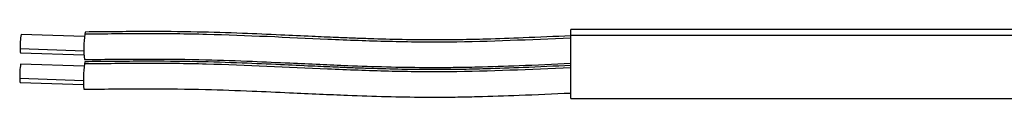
# Model space of a CAD drawing. Header units: millimetres. Extents: x 5 to 597, y 5 to 415.
# Tile 51 of 132: x 281.17 to 302.64, y 193.73 to 195.23. Entities that reach past the tile are written whole.
import ezdxf

# ---------------------------------------------------------------- set-up
doc = ezdxf.new("R2010")
doc.units = ezdxf.units.MM

msp = doc.modelspace()

# ---------------------------------------------------------------- linework, layer by layer
at = {"color": 7, "linetype": 'Continuous', "lineweight": 25}
for p, q in [((308.1875, 195.2299), (293.1875, 195.2299)), ((293.1875, 195.1083), (293.1875, 195.2299)), ((282.5859, 195.0777), (281.2003, 195.125)), ((293.1875, 195.1083), (308.1875, 195.1083)), ((293.1875, 193.7299), (293.1875, 195.1083)), ((281.1867, 194.7252), (282.5723, 194.678)), ((282.5761, 194.4298), (281.1905, 194.477)), ((281.1769, 194.0773), (282.5625, 194.03)), ((293.1875, 193.7299), (307.886, 193.7299))]:
    msp.add_line(p, q, dxfattribs=at)
at = {"color": 8, "linetype": 'Continuous', "lineweight": 25}
for p, q in [((281.181, 194.8161), (282.5725, 194.7687)), ((281.1712, 194.1682), (282.5626, 194.1208))]:
    msp.add_line(p, q, dxfattribs=at)
at = {"color": 7, "linetype": 'Continuous', "lineweight": 25, "flags": 128}
for points in [[(282.601, 195.1773), (282.5979, 195.1722), (282.5908, 195.1288)], [(282.5912, 194.5293), (282.5881, 194.5243), (282.581, 194.4809)]]:
    msp.add_lwpolyline(points, dxfattribs=at)
at = {"color": 7, "linetype": 'Continuous', "lineweight": 25}
for centre, radius, start, end in [((282.6098, 194.882), 1.4303, 170.21709, 182.6373), ((284.7912, 194.8126), 2.223, 171.82131, 186.06683), ((281.4339, 194.7862), 0.2546, 173.25168, 193.86371), ((282.6, 194.234), 1.4303, 170.21709, 182.6373), ((284.7813, 194.1646), 2.223, 171.82126, 186.06691), ((281.4241, 194.1383), 0.2546, 173.25168, 193.86371)]:
    msp.add_arc(centre, radius, start, end, dxfattribs=at)
for points, knots in [([(293.1875, 195.0463), (292.3047, 195.0062), (291.422, 194.9661), (290.3182, 194.9555), (290.0974, 194.9555), (289.6558, 194.9597), (288.9934, 194.9718), (288.3311, 194.9972), (287.007, 195.0545), (286.1257, 195.1016), (285.0224, 195.1297), (284.8016, 195.1336), (284.3598, 195.1382), (283.6968, 195.1404), (283.0332, 195.1335), (282.5908, 195.1288)], [0, 0, 0, 0, 0.25, 0.25, 0.3125, 0.3125, 0.375, 0.5, 0.5, 0.75, 0.75, 0.8125, 0.8125, 0.875, 1, 1, 1, 1]), ([(293.1875, 195.0949), (292.8408, 195.0791), (292.2258, 195.0511), (291.4186, 195.0223), (290.7947, 195.0081), (290.1835, 195.0023), (289.5289, 195.0087), (288.92, 195.0251), (288.4414, 195.0421), (288.0221, 195.0589), (287.4943, 195.0823), (286.8143, 195.1139), (285.9801, 195.1506), (284.9909, 195.1828), (283.8466, 195.1903), (283.0332, 195.1818), (282.6009, 195.1773)], [0, 0, 0, 0, 0.0984314, 0.1746196, 0.228871, 0.2750752, 0.3475561, 0.4140699, 0.4475405, 0.4832602, 0.5330283, 0.5973712, 0.6763416, 0.7698263, 0.8776825, 1, 1, 1, 1]), ([(282.5806, 194.5776), (283.0569, 194.5828), (283.9403, 194.5924), (285.1636, 194.5797), (286.1806, 194.5424), (287.0077, 194.5049), (287.6992, 194.4729), (288.4011, 194.4431), (289.1598, 194.4171), (289.8143, 194.4055), (290.3147, 194.4045), (290.702, 194.4076), (291.2942, 194.419), (292.1339, 194.4472), (292.8118, 194.4779), (293.1875, 194.4949)], [0, 0, 0, 0, 0.13450578, 0.24952823, 0.34537084, 0.42231181, 0.48391143, 0.54132484, 0.62113036, 0.69856176, 0.7261965, 0.76244841, 0.80793786, 0.89352967, 1, 1, 1, 1]), ([(293.1875, 194.3981), (292.3039, 194.3582), (291.4203, 194.3182), (290.3154, 194.3077), (290.0945, 194.3076), (289.6525, 194.3118), (288.9895, 194.3239), (288.3266, 194.3493), (287.0013, 194.4066), (286.1192, 194.4538), (285.0148, 194.4819), (284.7938, 194.4859), (284.3516, 194.4904), (283.688, 194.4927), (283.0238, 194.4856), (282.581, 194.4809)], [0, 0, 0, 0, 0.25, 0.25, 0.3125, 0.3125, 0.375, 0.5, 0.5, 0.75, 0.75, 0.8125, 0.8125, 0.875, 1, 1, 1, 1]), ([(293.1875, 194.4468), (292.8405, 194.431), (292.2249, 194.4031), (291.4169, 194.3744), (290.7925, 194.3603), (290.1807, 194.3545), (289.5254, 194.3608), (288.916, 194.3772), (288.4369, 194.3942), (288.0173, 194.411), (287.489, 194.4344), (286.8084, 194.4661), (285.9734, 194.5027), (284.9833, 194.5351), (283.8379, 194.5425), (283.0238, 194.5339), (282.5911, 194.5293)], [0, 0, 0, 0, 0.0984307, 0.1746197, 0.2288728, 0.2750774, 0.347559, 0.4140729, 0.447543, 0.4832609, 0.5330258, 0.597365, 0.6763341, 0.7698209, 0.8776798, 1, 1, 1, 1]), ([(282.5708, 193.9297), (283.0474, 193.9349), (283.9317, 193.9447), (285.1561, 193.932), (286.1741, 193.8945), (287.002, 193.857), (287.6941, 193.8251), (288.3967, 193.7952), (289.1561, 193.7692), (289.8111, 193.7577), (290.312, 193.7567), (290.6996, 193.7598), (291.2924, 193.7711), (292.1329, 193.7992), (292.8114, 193.8298), (293.1875, 193.8468)], [0, 0, 0, 0, 0.13450161, 0.24952053, 0.34536479, 0.42231073, 0.48391452, 0.54132906, 0.62113343, 0.69856283, 0.72619639, 0.76244712, 0.80793606, 0.89352831, 1, 1, 1, 1])]:
    msp.add_open_spline(points, degree=3, knots=knots, dxfattribs=at)

doc.saveas('drawing.dxf')
